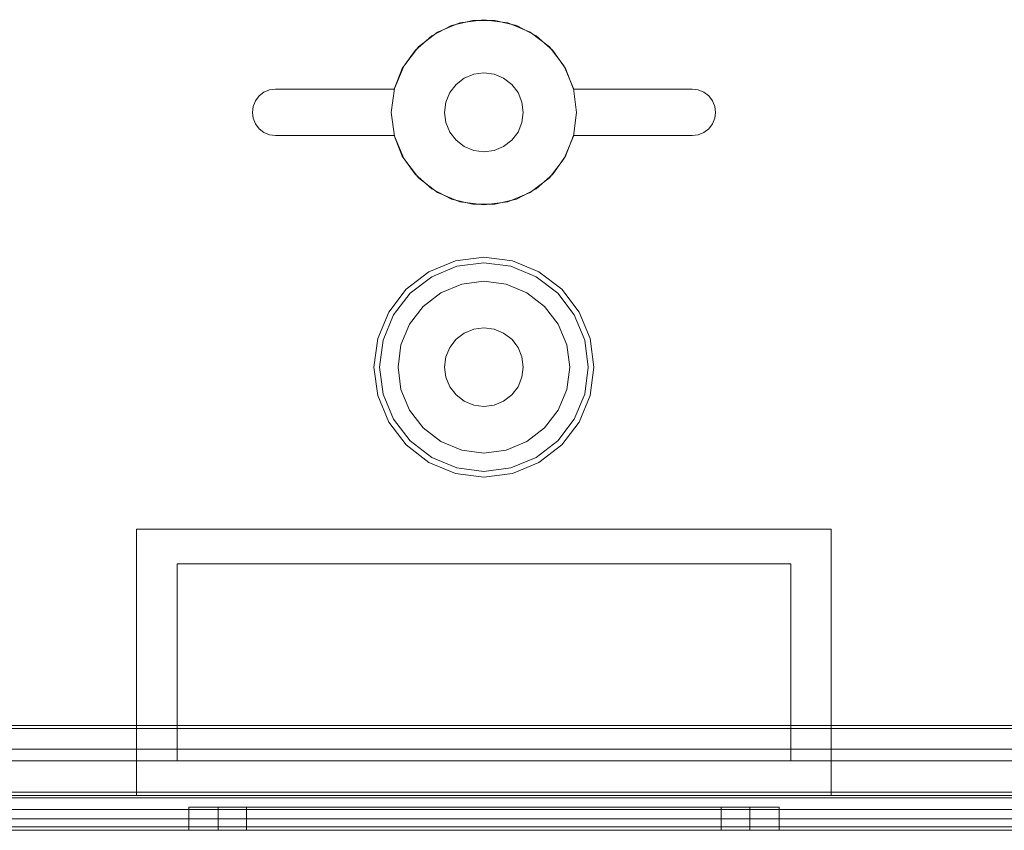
# Model space of a CAD drawing. Extents: x -620 to 300, y 62 to 1112.
# Tile 67 of 226: x -157.156 to -156.305, y 267.212 to 267.912. Entities that reach past the tile are written whole.
import ezdxf

# ---------------------------------------------------------------- set-up
doc = ezdxf.new("R2010")
doc.units = 0
doc.layers.get('0').update_dxf_attribs({"lineweight": 13})

# ---------------------------------------------------------------- blocks, each defined once
blk = doc.blocks.new('Blockreferenz-A06CPVWWL0')
at = {"color": 251, "linetype": 'ByBlock', "lineweight": -2, "ltscale": 0.13, "true_color": 0x636363}
for p, q in [((-155.77474, 267.3001), (-157.73474, 267.3001)), ((-155.77727, 267.30264), (-157.73221, 267.30264)), ((-155.78074, 267.2821), (-157.72874, 267.2821)), ((-157.72874, 267.2821), (-155.78074, 267.2821)), ((-155.60474, 267.24499), (-157.90474, 267.24499)), ((-157.72874, 267.2301), (-155.78074, 267.2301)), ((-155.78074, 267.2301), (-157.72874, 267.2301)), ((-155.60474, 267.21499), (-157.90474, 267.21499)), ((-157.90474, 267.2121), (-155.60474, 267.2121))]:
    blk.add_line(p, q, dxfattribs=at)
blk = doc.blocks.new('Blockreferenz-A06CPVX4L0')
at = {"color": 9, "linetype": 'ByBlock', "lineweight": -2, "ltscale": 0.13, "true_color": 0xc1c9c4}
for p, q in [((-156.77545, 267.90938), (-156.79474, 267.90139)), ((-156.77545, 267.90938), (-156.79474, 267.90139)), ((-156.78289, 267.90699), (-156.76431, 267.91153)), ((-156.76431, 267.91153), (-156.78289, 267.90699)), ((-156.75474, 267.9121), (-156.77545, 267.90938)), ((-156.75474, 267.9121), (-156.77545, 267.90938)), ((-156.76431, 267.91153), (-156.74518, 267.91153)), ((-156.74518, 267.91153), (-156.76431, 267.91153)), ((-156.73404, 267.90938), (-156.75474, 267.9121)), ((-156.73404, 267.90938), (-156.75474, 267.9121)), ((-156.74518, 267.91153), (-156.7266, 267.90699)), ((-156.7266, 267.90699), (-156.74518, 267.91153)), ((-156.71474, 267.90139), (-156.73404, 267.90938)), ((-156.71474, 267.90139), (-156.73404, 267.90938)), ((-156.79474, 267.90139), (-156.81131, 267.88867)), ((-156.79474, 267.90139), (-156.81131, 267.88867)), ((-156.79986, 267.89817), (-156.78289, 267.90699)), ((-156.78289, 267.90699), (-156.79986, 267.89817)), ((-156.7266, 267.90699), (-156.70963, 267.89817)), ((-156.70963, 267.89817), (-156.7266, 267.90699)), ((-156.69817, 267.88867), (-156.71474, 267.90139)), ((-156.69817, 267.88867), (-156.71474, 267.90139)), ((-156.81425, 267.88557), (-156.79986, 267.89817)), ((-156.79986, 267.89817), (-156.81425, 267.88557)), ((-156.70963, 267.89817), (-156.69524, 267.88557)), ((-156.69524, 267.88557), (-156.70963, 267.89817)), ((-156.82524, 267.86992), (-156.81425, 267.88557)), ((-156.81425, 267.88557), (-156.82524, 267.86992)), ((-156.81131, 267.88867), (-156.82402, 267.8721)), ((-156.81131, 267.88867), (-156.82402, 267.8721)), ((-156.68546, 267.8721), (-156.69817, 267.88867)), ((-156.68546, 267.8721), (-156.69817, 267.88867)), ((-156.69524, 267.88557), (-156.68424, 267.86992)), ((-156.68424, 267.86992), (-156.69524, 267.88557)), ((-156.8322, 267.8521), (-156.82524, 267.86992)), ((-156.82524, 267.86992), (-156.8322, 267.8521)), ((-156.82402, 267.8721), (-156.83202, 267.85281)), ((-156.82402, 267.8721), (-156.83202, 267.85281)), ((-156.75474, 267.8661), (-156.76354, 267.86495)), ((-156.76354, 267.86495), (-156.75474, 267.8661)), ((-156.74594, 267.86495), (-156.75474, 267.8661)), ((-156.75474, 267.8661), (-156.74594, 267.86495)), ((-156.67747, 267.85281), (-156.68546, 267.8721)), ((-156.67747, 267.85281), (-156.68546, 267.8721)), ((-156.68424, 267.86992), (-156.67728, 267.8521)), ((-156.67728, 267.8521), (-156.68424, 267.86992)), ((-156.77174, 267.86155), (-156.77878, 267.85615)), ((-156.77878, 267.85615), (-156.77174, 267.86155)), ((-156.76354, 267.86495), (-156.77174, 267.86155)), ((-156.77174, 267.86155), (-156.76354, 267.86495)), ((-156.73774, 267.86155), (-156.74594, 267.86495)), ((-156.74594, 267.86495), (-156.73774, 267.86155)), ((-156.7307, 267.85615), (-156.73774, 267.86155)), ((-156.73774, 267.86155), (-156.7307, 267.85615)), ((-156.94889, 267.84625), (-156.94474, 267.84943)), ((-156.94474, 267.84943), (-156.94889, 267.84625)), ((-156.94474, 267.84943), (-156.93992, 267.85142)), ((-156.93992, 267.85142), (-156.94474, 267.84943)), ((-156.93992, 267.85142), (-156.93474, 267.8521)), ((-156.93474, 267.8521), (-156.93992, 267.85142)), ((-156.93474, 267.8521), (-156.8322, 267.8521)), ((-156.8322, 267.8521), (-156.93474, 267.8521)), ((-156.93474, 267.8521), (-156.93474, 267.8521)), ((-156.83202, 267.85281), (-156.83474, 267.8321)), ((-156.83202, 267.85281), (-156.83474, 267.8321)), ((-156.8322, 267.8521), (-156.8322, 267.8521)), ((-156.78419, 267.8491), (-156.78758, 267.8409)), ((-156.78758, 267.8409), (-156.78419, 267.8491)), ((-156.77878, 267.85615), (-156.78419, 267.8491)), ((-156.78419, 267.8491), (-156.77878, 267.85615)), ((-156.7253, 267.8491), (-156.7307, 267.85615)), ((-156.7307, 267.85615), (-156.7253, 267.8491)), ((-156.7219, 267.8409), (-156.7253, 267.8491)), ((-156.7253, 267.8491), (-156.7219, 267.8409)), ((-156.67474, 267.8321), (-156.67747, 267.85281)), ((-156.67474, 267.8321), (-156.67747, 267.85281)), ((-156.67728, 267.8521), (-156.57474, 267.8521)), ((-156.57474, 267.8521), (-156.67728, 267.8521)), ((-156.67728, 267.8521), (-156.67728, 267.8521)), ((-156.57474, 267.8521), (-156.56957, 267.85142)), ((-156.56957, 267.85142), (-156.57474, 267.8521)), ((-156.57474, 267.8521), (-156.57474, 267.8521)), ((-156.56957, 267.85142), (-156.56474, 267.84943)), ((-156.56474, 267.84943), (-156.56957, 267.85142)), ((-156.56474, 267.84943), (-156.5606, 267.84625)), ((-156.5606, 267.84625), (-156.56474, 267.84943)), ((-156.95406, 267.83728), (-156.95206, 267.8421)), ((-156.95206, 267.8421), (-156.95406, 267.83728)), ((-156.95206, 267.8421), (-156.94889, 267.84625)), ((-156.94889, 267.84625), (-156.95206, 267.8421)), ((-156.78758, 267.8409), (-156.78874, 267.8321)), ((-156.78874, 267.8321), (-156.78758, 267.8409)), ((-156.72074, 267.8321), (-156.7219, 267.8409)), ((-156.7219, 267.8409), (-156.72074, 267.8321)), ((-156.5606, 267.84625), (-156.55742, 267.8421)), ((-156.55742, 267.8421), (-156.5606, 267.84625)), ((-156.55742, 267.8421), (-156.55542, 267.83728)), ((-156.55542, 267.83728), (-156.55742, 267.8421)), ((-156.95474, 267.8321), (-156.95406, 267.83728)), ((-156.95406, 267.83728), (-156.95474, 267.8321)), ((-156.95406, 267.82693), (-156.95474, 267.8321)), ((-156.95474, 267.8321), (-156.95406, 267.82693)), ((-156.83474, 267.8321), (-156.83202, 267.8114)), ((-156.83474, 267.8321), (-156.83202, 267.8114)), ((-156.78874, 267.8321), (-156.78758, 267.8233)), ((-156.78758, 267.8233), (-156.78874, 267.8321)), ((-156.7219, 267.8233), (-156.72074, 267.8321)), ((-156.72074, 267.8321), (-156.7219, 267.8233)), ((-156.67747, 267.8114), (-156.67474, 267.8321)), ((-156.67747, 267.8114), (-156.67474, 267.8321)), ((-156.55542, 267.83728), (-156.55474, 267.8321)), ((-156.55474, 267.8321), (-156.55542, 267.83728)), ((-156.55474, 267.8321), (-156.55542, 267.82693)), ((-156.55542, 267.82693), (-156.55474, 267.8321)), ((-156.95206, 267.8221), (-156.95406, 267.82693)), ((-156.95406, 267.82693), (-156.95206, 267.8221)), ((-156.78758, 267.8233), (-156.78419, 267.8151)), ((-156.78419, 267.8151), (-156.78758, 267.8233)), ((-156.7253, 267.8151), (-156.7219, 267.8233)), ((-156.7219, 267.8233), (-156.7253, 267.8151)), ((-156.55542, 267.82693), (-156.55742, 267.8221)), ((-156.55742, 267.8221), (-156.55542, 267.82693)), ((-156.94889, 267.81796), (-156.95206, 267.8221)), ((-156.95206, 267.8221), (-156.94889, 267.81796)), ((-156.94474, 267.81478), (-156.94889, 267.81796)), ((-156.94889, 267.81796), (-156.94474, 267.81478)), ((-156.93992, 267.81279), (-156.94474, 267.81478)), ((-156.94474, 267.81478), (-156.93992, 267.81279)), ((-156.78419, 267.8151), (-156.77878, 267.80806)), ((-156.77878, 267.80806), (-156.78419, 267.8151)), ((-156.7307, 267.80806), (-156.7253, 267.8151)), ((-156.7253, 267.8151), (-156.7307, 267.80806)), ((-156.56474, 267.81478), (-156.56957, 267.81279)), ((-156.56957, 267.81279), (-156.56474, 267.81478)), ((-156.5606, 267.81796), (-156.56474, 267.81478)), ((-156.56474, 267.81478), (-156.5606, 267.81796)), ((-156.55742, 267.8221), (-156.5606, 267.81796)), ((-156.5606, 267.81796), (-156.55742, 267.8221)), ((-156.93474, 267.8121), (-156.93992, 267.81279)), ((-156.93992, 267.81279), (-156.93474, 267.8121)), ((-156.8322, 267.8121), (-156.93474, 267.8121)), ((-156.93474, 267.8121), (-156.8322, 267.8121)), ((-156.93474, 267.8121), (-156.93474, 267.8121)), ((-156.82524, 267.79429), (-156.8322, 267.8121)), ((-156.8322, 267.8121), (-156.82524, 267.79429)), ((-156.8322, 267.8121), (-156.8322, 267.8121)), ((-156.83202, 267.8114), (-156.82402, 267.7921)), ((-156.83202, 267.8114), (-156.82402, 267.7921)), ((-156.77878, 267.80806), (-156.77174, 267.80266)), ((-156.77174, 267.80266), (-156.77878, 267.80806)), ((-156.73774, 267.80266), (-156.7307, 267.80806)), ((-156.7307, 267.80806), (-156.73774, 267.80266)), ((-156.68546, 267.7921), (-156.67747, 267.8114)), ((-156.68546, 267.7921), (-156.67747, 267.8114)), ((-156.67728, 267.8121), (-156.68424, 267.79429)), ((-156.68424, 267.79429), (-156.67728, 267.8121)), ((-156.57474, 267.8121), (-156.67728, 267.8121)), ((-156.67728, 267.8121), (-156.57474, 267.8121)), ((-156.67728, 267.8121), (-156.67728, 267.8121)), ((-156.56957, 267.81279), (-156.57474, 267.8121)), ((-156.57474, 267.8121), (-156.56957, 267.81279)), ((-156.57474, 267.8121), (-156.57474, 267.8121)), ((-156.77174, 267.80266), (-156.76354, 267.79926)), ((-156.76354, 267.79926), (-156.77174, 267.80266)), ((-156.76354, 267.79926), (-156.75474, 267.7981)), ((-156.75474, 267.7981), (-156.76354, 267.79926)), ((-156.75474, 267.7981), (-156.74594, 267.79926)), ((-156.74594, 267.79926), (-156.75474, 267.7981)), ((-156.74594, 267.79926), (-156.73774, 267.80266)), ((-156.73774, 267.80266), (-156.74594, 267.79926)), ((-156.81425, 267.77864), (-156.82524, 267.79429)), ((-156.82524, 267.79429), (-156.81425, 267.77864)), ((-156.82402, 267.7921), (-156.81131, 267.77554)), ((-156.82402, 267.7921), (-156.81131, 267.77554)), ((-156.69817, 267.77554), (-156.68546, 267.7921)), ((-156.69817, 267.77554), (-156.68546, 267.7921)), ((-156.68424, 267.79429), (-156.69524, 267.77864)), ((-156.69524, 267.77864), (-156.68424, 267.79429)), ((-156.79986, 267.76604), (-156.81425, 267.77864)), ((-156.81425, 267.77864), (-156.79986, 267.76604)), ((-156.81131, 267.77554), (-156.79474, 267.76282)), ((-156.81131, 267.77554), (-156.79474, 267.76282)), ((-156.71474, 267.76282), (-156.69817, 267.77554)), ((-156.71474, 267.76282), (-156.69817, 267.77554)), ((-156.69524, 267.77864), (-156.70963, 267.76604)), ((-156.70963, 267.76604), (-156.69524, 267.77864)), ((-156.78289, 267.75722), (-156.79986, 267.76604)), ((-156.79986, 267.76604), (-156.78289, 267.75722)), ((-156.70963, 267.76604), (-156.7266, 267.75722)), ((-156.7266, 267.75722), (-156.70963, 267.76604)), ((-156.79474, 267.76282), (-156.77545, 267.75483)), ((-156.79474, 267.76282), (-156.77545, 267.75483)), ((-156.76431, 267.75268), (-156.78289, 267.75722)), ((-156.78289, 267.75722), (-156.76431, 267.75268)), ((-156.77545, 267.75483), (-156.75474, 267.7521)), ((-156.77545, 267.75483), (-156.75474, 267.7521)), ((-156.75474, 267.7521), (-156.73404, 267.75483)), ((-156.75474, 267.7521), (-156.73404, 267.75483)), ((-156.7266, 267.75722), (-156.74518, 267.75268)), ((-156.74518, 267.75268), (-156.7266, 267.75722)), ((-156.73404, 267.75483), (-156.71474, 267.76282)), ((-156.73404, 267.75483), (-156.71474, 267.76282)), ((-156.74518, 267.75268), (-156.76431, 267.75268)), ((-156.76431, 267.75268), (-156.74518, 267.75268)), ((-156.77933, 267.70387), (-156.80224, 267.69438)), ((-156.75474, 267.7071), (-156.77933, 267.70387)), ((-156.73016, 267.70387), (-156.75474, 267.7071)), ((-156.70724, 267.69438), (-156.73016, 267.70387)), ((-156.7998, 267.69014), (-156.77807, 267.69915)), ((-156.77807, 267.69915), (-156.75474, 267.70222)), ((-156.75474, 267.70222), (-156.73142, 267.69915)), ((-156.73142, 267.69915), (-156.70969, 267.69014)), ((-156.80224, 267.69438), (-156.82192, 267.67928)), ((-156.81846, 267.67582), (-156.7998, 267.69014)), ((-156.70969, 267.69014), (-156.69102, 267.67582)), ((-156.68757, 267.67928), (-156.70724, 267.69438)), ((-156.82192, 267.67928), (-156.83702, 267.6596)), ((-156.77395, 267.68378), (-156.79184, 267.67636)), ((-156.77395, 267.68378), (-156.79184, 267.67636)), ((-156.75474, 267.6863), (-156.77395, 267.68378)), ((-156.75474, 267.6863), (-156.77395, 267.68378)), ((-156.73554, 267.68378), (-156.75474, 267.6863)), ((-156.73554, 267.68378), (-156.75474, 267.6863)), ((-156.71764, 267.67636), (-156.73554, 267.68378)), ((-156.71764, 267.67636), (-156.73554, 267.68378)), ((-156.67247, 267.6596), (-156.68757, 267.67928)), ((-156.83278, 267.65716), (-156.81846, 267.67582)), ((-156.79184, 267.67636), (-156.80721, 267.66457)), ((-156.79184, 267.67636), (-156.80721, 267.66457)), ((-156.70228, 267.66457), (-156.71764, 267.67636)), ((-156.70228, 267.66457), (-156.71764, 267.67636)), ((-156.69102, 267.67582), (-156.6767, 267.65716)), ((-156.80721, 267.66457), (-156.819, 267.6492)), ((-156.80721, 267.66457), (-156.819, 267.6492)), ((-156.69048, 267.6492), (-156.70228, 267.66457)), ((-156.69048, 267.6492), (-156.70228, 267.66457)), ((-156.83702, 267.6596), (-156.84651, 267.63669)), ((-156.84178, 267.63543), (-156.83278, 267.65716)), ((-156.6767, 267.65716), (-156.6677, 267.63543)), ((-156.66298, 267.63669), (-156.67247, 267.6596)), ((-156.819, 267.6492), (-156.82641, 267.63131)), ((-156.819, 267.6492), (-156.82641, 267.63131)), ((-156.76354, 267.64495), (-156.77174, 267.64155)), ((-156.77174, 267.64155), (-156.76354, 267.64495)), ((-156.75474, 267.6461), (-156.76354, 267.64495)), ((-156.76354, 267.64495), (-156.75474, 267.6461)), ((-156.74594, 267.64495), (-156.75474, 267.6461)), ((-156.75474, 267.6461), (-156.74594, 267.64495)), ((-156.73774, 267.64155), (-156.74594, 267.64495)), ((-156.74594, 267.64495), (-156.73774, 267.64155)), ((-156.68307, 267.63131), (-156.69048, 267.6492)), ((-156.68307, 267.63131), (-156.69048, 267.6492)), ((-156.84651, 267.63669), (-156.84974, 267.6121)), ((-156.84485, 267.6121), (-156.84178, 267.63543)), ((-156.77878, 267.63615), (-156.78419, 267.6291)), ((-156.78419, 267.6291), (-156.77878, 267.63615)), ((-156.77174, 267.64155), (-156.77878, 267.63615)), ((-156.77878, 267.63615), (-156.77174, 267.64155)), ((-156.7307, 267.63615), (-156.73774, 267.64155)), ((-156.73774, 267.64155), (-156.7307, 267.63615)), ((-156.7253, 267.6291), (-156.7307, 267.63615)), ((-156.7307, 267.63615), (-156.7253, 267.6291)), ((-156.6677, 267.63543), (-156.66463, 267.6121)), ((-156.65974, 267.6121), (-156.66298, 267.63669)), ((-156.82641, 267.63131), (-156.82894, 267.6121)), ((-156.82641, 267.63131), (-156.82894, 267.6121)), ((-156.78419, 267.6291), (-156.78758, 267.6209)), ((-156.78758, 267.6209), (-156.78419, 267.6291)), ((-156.7219, 267.6209), (-156.7253, 267.6291)), ((-156.7253, 267.6291), (-156.7219, 267.6209)), ((-156.68054, 267.6121), (-156.68307, 267.63131)), ((-156.68054, 267.6121), (-156.68307, 267.63131)), ((-156.78758, 267.6209), (-156.78874, 267.6121)), ((-156.78874, 267.6121), (-156.78758, 267.6209)), ((-156.72074, 267.6121), (-156.7219, 267.6209)), ((-156.7219, 267.6209), (-156.72074, 267.6121)), ((-156.84974, 267.6121), (-156.84651, 267.58752)), ((-156.84178, 267.58878), (-156.84485, 267.6121)), ((-156.82894, 267.6121), (-156.82641, 267.5929)), ((-156.82894, 267.6121), (-156.82641, 267.5929)), ((-156.78874, 267.6121), (-156.78758, 267.6033)), ((-156.78758, 267.6033), (-156.78874, 267.6121)), ((-156.7219, 267.6033), (-156.72074, 267.6121)), ((-156.72074, 267.6121), (-156.7219, 267.6033)), ((-156.68307, 267.5929), (-156.68054, 267.6121)), ((-156.68307, 267.5929), (-156.68054, 267.6121)), ((-156.66463, 267.6121), (-156.6677, 267.58878)), ((-156.66298, 267.58752), (-156.65974, 267.6121)), ((-156.78758, 267.6033), (-156.78419, 267.5951)), ((-156.78419, 267.5951), (-156.78758, 267.6033)), ((-156.7253, 267.5951), (-156.7219, 267.6033)), ((-156.7219, 267.6033), (-156.7253, 267.5951)), ((-156.82641, 267.5929), (-156.819, 267.575)), ((-156.82641, 267.5929), (-156.819, 267.575)), ((-156.78419, 267.5951), (-156.77878, 267.58806)), ((-156.77878, 267.58806), (-156.78419, 267.5951)), ((-156.7307, 267.58806), (-156.7253, 267.5951)), ((-156.7253, 267.5951), (-156.7307, 267.58806)), ((-156.69048, 267.575), (-156.68307, 267.5929)), ((-156.69048, 267.575), (-156.68307, 267.5929)), ((-156.84651, 267.58752), (-156.83702, 267.5646)), ((-156.83278, 267.56705), (-156.84178, 267.58878)), ((-156.77878, 267.58806), (-156.77174, 267.58266)), ((-156.77174, 267.58266), (-156.77878, 267.58806)), ((-156.73774, 267.58266), (-156.7307, 267.58806)), ((-156.7307, 267.58806), (-156.73774, 267.58266)), ((-156.6677, 267.58878), (-156.6767, 267.56705)), ((-156.67247, 267.5646), (-156.66298, 267.58752)), ((-156.77174, 267.58266), (-156.76354, 267.57926)), ((-156.76354, 267.57926), (-156.77174, 267.58266)), ((-156.76354, 267.57926), (-156.75474, 267.5781)), ((-156.75474, 267.5781), (-156.76354, 267.57926)), ((-156.75474, 267.5781), (-156.74594, 267.57926)), ((-156.74594, 267.57926), (-156.75474, 267.5781)), ((-156.74594, 267.57926), (-156.73774, 267.58266)), ((-156.73774, 267.58266), (-156.74594, 267.57926)), ((-156.819, 267.575), (-156.80721, 267.55964)), ((-156.819, 267.575), (-156.80721, 267.55964)), ((-156.70228, 267.55964), (-156.69048, 267.575)), ((-156.70228, 267.55964), (-156.69048, 267.575)), ((-156.83702, 267.5646), (-156.82192, 267.54493)), ((-156.81846, 267.54839), (-156.83278, 267.56705)), ((-156.80721, 267.55964), (-156.79184, 267.54785)), ((-156.80721, 267.55964), (-156.79184, 267.54785)), ((-156.71764, 267.54785), (-156.70228, 267.55964)), ((-156.71764, 267.54785), (-156.70228, 267.55964)), ((-156.6767, 267.56705), (-156.69102, 267.54839)), ((-156.68757, 267.54493), (-156.67247, 267.5646)), ((-156.82192, 267.54493), (-156.80224, 267.52983)), ((-156.7998, 267.53407), (-156.81846, 267.54839)), ((-156.79184, 267.54785), (-156.77395, 267.54043)), ((-156.79184, 267.54785), (-156.77395, 267.54043)), ((-156.73554, 267.54043), (-156.71764, 267.54785)), ((-156.73554, 267.54043), (-156.71764, 267.54785)), ((-156.69102, 267.54839), (-156.70969, 267.53407)), ((-156.70724, 267.52983), (-156.68757, 267.54493)), ((-156.77807, 267.52506), (-156.7998, 267.53407)), ((-156.77395, 267.54043), (-156.75474, 267.5379)), ((-156.77395, 267.54043), (-156.75474, 267.5379)), ((-156.75474, 267.5379), (-156.73554, 267.54043)), ((-156.75474, 267.5379), (-156.73554, 267.54043)), ((-156.70969, 267.53407), (-156.73142, 267.52506)), ((-156.80224, 267.52983), (-156.77933, 267.52034)), ((-156.75474, 267.52199), (-156.77807, 267.52506)), ((-156.73142, 267.52506), (-156.75474, 267.52199)), ((-156.73016, 267.52034), (-156.70724, 267.52983)), ((-156.77933, 267.52034), (-156.75474, 267.5171)), ((-156.75474, 267.5171), (-156.73016, 267.52034)), ((-157.05474, 267.3571), (-157.05474, 267.4721)), ((-157.05474, 267.4721), (-156.75474, 267.4721)), ((-157.05474, 267.4721), (-157.05474, 267.4721)), ((-157.05474, 267.4721), (-156.75474, 267.4721)), ((-157.05474, 267.3571), (-157.05474, 267.4721)), ((-156.75474, 267.4721), (-156.45474, 267.4721)), ((-156.75474, 267.4721), (-156.45474, 267.4721)), ((-156.45474, 267.4721), (-156.45474, 267.3571)), ((-156.45474, 267.4721), (-156.45474, 267.4721)), ((-156.45474, 267.4721), (-156.45474, 267.3571)), ((-157.01974, 267.4421), (-156.48974, 267.4421)), ((-157.01974, 267.3001), (-157.01974, 267.4421)), ((-156.48974, 267.4421), (-157.01974, 267.4421)), ((-157.01974, 267.4421), (-157.01974, 267.3571)), ((-157.01974, 267.4421), (-157.01974, 267.4421)), ((-156.48974, 267.4421), (-156.48974, 267.3001)), ((-156.48974, 267.3571), (-156.48974, 267.4421)), ((-156.48974, 267.4421), (-156.48974, 267.4421)), ((-157.05474, 267.2421), (-157.05474, 267.3571)), ((-157.05474, 267.2421), (-157.05474, 267.3571)), ((-157.01974, 267.3571), (-157.01974, 267.3001)), ((-156.48974, 267.3001), (-156.48974, 267.3571)), ((-156.45474, 267.3571), (-156.45474, 267.2421)), ((-156.45474, 267.3571), (-156.45474, 267.2421)), ((-157.43768, 267.3001), (-157.01974, 267.3001)), ((-157.01974, 267.3001), (-157.43768, 267.3001)), ((-157.01974, 267.3001), (-157.01974, 267.2721)), ((-157.01974, 267.2721), (-157.01974, 267.3001)), ((-157.01974, 267.3001), (-157.01974, 267.3001)), ((-156.48974, 267.3001), (-155.74753, 267.3001)), ((-156.48974, 267.2721), (-156.48974, 267.3001)), ((-156.48974, 267.3001), (-156.48974, 267.2721)), ((-155.74728, 267.3001), (-156.48974, 267.3001)), ((-156.48974, 267.3001), (-156.48974, 267.3001)), ((-155.78074, 267.2721), (-157.72874, 267.2721)), ((-157.72874, 267.2721), (-157.01974, 267.2721)), ((-157.01974, 267.2721), (-156.48974, 267.2721)), ((-157.01974, 267.2721), (-157.01974, 267.2721)), ((-156.48974, 267.2721), (-155.78074, 267.2721)), ((-156.48974, 267.2721), (-156.48974, 267.2721)), ((-157.05474, 267.2421), (-157.90474, 267.2421)), ((-155.60474, 267.2401), (-157.90474, 267.2401)), ((-157.72874, 267.2401), (-155.78074, 267.2401)), ((-156.75474, 267.2421), (-157.05474, 267.2421)), ((-157.05474, 267.2421), (-157.05474, 267.2421)), ((-156.75474, 267.2421), (-157.05474, 267.2421)), ((-156.45474, 267.2421), (-156.75474, 267.2421)), ((-156.45474, 267.2421), (-156.75474, 267.2421)), ((-156.45474, 267.2421), (-156.45474, 267.2421)), ((-155.60474, 267.2421), (-156.45474, 267.2421)), ((-157.00105, 267.2321), (-157.00974, 267.2321)), ((-157.00974, 267.2321), (-157.00974, 267.2121)), ((-157.00974, 267.2321), (-157.00105, 267.2321)), ((-156.97558, 267.2321), (-157.00105, 267.2321)), ((-157.00105, 267.2321), (-156.97558, 267.2321)), ((-156.97652, 267.2321), (-156.98434, 267.2321)), ((-156.98434, 267.2321), (-156.98434, 267.2121)), ((-156.97652, 267.2321), (-156.98434, 267.2321)), ((-156.95358, 267.2321), (-156.97652, 267.2321)), ((-156.95358, 267.2321), (-156.97652, 267.2321)), ((-156.93506, 267.2321), (-156.97558, 267.2321)), ((-156.97558, 267.2321), (-156.93506, 267.2321)), ((-156.95276, 267.2321), (-156.95974, 267.2321)), ((-156.95974, 267.2321), (-156.95974, 267.2121)), ((-156.95974, 267.2321), (-156.95276, 267.2321)), ((-156.91709, 267.2321), (-156.95358, 267.2321)), ((-156.91709, 267.2321), (-156.95358, 267.2321)), ((-156.93228, 267.2321), (-156.95276, 267.2321)), ((-156.95276, 267.2321), (-156.93228, 267.2321)), ((-156.88224, 267.2321), (-156.93506, 267.2321)), ((-156.93506, 267.2321), (-156.88224, 267.2321)), ((-156.8997, 267.2321), (-156.93228, 267.2321)), ((-156.93228, 267.2321), (-156.8997, 267.2321)), ((-156.86954, 267.2321), (-156.91709, 267.2321)), ((-156.86954, 267.2321), (-156.91709, 267.2321)), ((-156.85724, 267.2321), (-156.8997, 267.2321)), ((-156.8997, 267.2321), (-156.85724, 267.2321)), ((-156.82074, 267.2321), (-156.88224, 267.2321)), ((-156.88224, 267.2321), (-156.82074, 267.2321)), ((-156.81417, 267.2321), (-156.86954, 267.2321)), ((-156.81417, 267.2321), (-156.86954, 267.2321)), ((-156.8078, 267.2321), (-156.85724, 267.2321)), ((-156.85724, 267.2321), (-156.8078, 267.2321)), ((-156.75474, 267.2321), (-156.82074, 267.2321)), ((-156.82074, 267.2321), (-156.75474, 267.2321)), ((-156.75474, 267.2321), (-156.81417, 267.2321)), ((-156.75474, 267.2321), (-156.81417, 267.2321)), ((-156.75474, 267.2321), (-156.8078, 267.2321)), ((-156.8078, 267.2321), (-156.75474, 267.2321)), ((-156.68874, 267.2321), (-156.75474, 267.2321)), ((-156.70169, 267.2321), (-156.75474, 267.2321)), ((-156.69532, 267.2321), (-156.75474, 267.2321)), ((-156.75474, 267.2321), (-156.68874, 267.2321)), ((-156.75474, 267.2321), (-156.70169, 267.2321)), ((-156.69532, 267.2321), (-156.75474, 267.2321)), ((-156.65224, 267.2321), (-156.70169, 267.2321)), ((-156.70169, 267.2321), (-156.65224, 267.2321)), ((-156.63994, 267.2321), (-156.69532, 267.2321)), ((-156.63994, 267.2321), (-156.69532, 267.2321)), ((-156.62724, 267.2321), (-156.68874, 267.2321)), ((-156.68874, 267.2321), (-156.62724, 267.2321)), ((-156.60979, 267.2321), (-156.65224, 267.2321)), ((-156.65224, 267.2321), (-156.60979, 267.2321)), ((-156.59239, 267.2321), (-156.63994, 267.2321)), ((-156.59239, 267.2321), (-156.63994, 267.2321)), ((-156.57443, 267.2321), (-156.62724, 267.2321)), ((-156.62724, 267.2321), (-156.57443, 267.2321)), ((-156.57721, 267.2321), (-156.60979, 267.2321)), ((-156.60979, 267.2321), (-156.57721, 267.2321)), ((-156.5559, 267.2321), (-156.59239, 267.2321)), ((-156.5559, 267.2321), (-156.59239, 267.2321)), ((-156.55673, 267.2321), (-156.57721, 267.2321)), ((-156.57721, 267.2321), (-156.55673, 267.2321)), ((-156.53391, 267.2321), (-156.57443, 267.2321)), ((-156.57443, 267.2321), (-156.53391, 267.2321)), ((-156.54974, 267.2321), (-156.55673, 267.2321)), ((-156.55673, 267.2321), (-156.54974, 267.2321)), ((-156.53297, 267.2321), (-156.5559, 267.2321)), ((-156.53297, 267.2321), (-156.5559, 267.2321)), ((-156.54974, 267.2121), (-156.54974, 267.2321)), ((-156.50843, 267.2321), (-156.53391, 267.2321)), ((-156.53391, 267.2321), (-156.50843, 267.2321)), ((-156.52514, 267.2321), (-156.53297, 267.2321)), ((-156.52514, 267.2321), (-156.53297, 267.2321)), ((-156.52514, 267.2121), (-156.52514, 267.2321)), ((-156.49974, 267.2321), (-156.50843, 267.2321)), ((-156.50843, 267.2321), (-156.49974, 267.2321)), ((-156.49974, 267.2121), (-156.49974, 267.2321)), ((-156.75474, 267.2221), (-157.79474, 267.2221)), ((-156.75474, 267.2221), (-157.79474, 267.2221)), ((-155.72474, 267.2221), (-157.78474, 267.2221)), ((-155.72474, 267.2221), (-157.78474, 267.2221)), ((-155.71474, 267.2221), (-156.75474, 267.2221)), ((-155.71474, 267.2221), (-156.75474, 267.2221)), ((-157.90474, 267.2121), (-155.60474, 267.2121)), ((-157.90474, 267.2121), (-155.60474, 267.2121)), ((-157.79474, 267.2121), (-156.75474, 267.2121)), ((-156.75474, 267.2121), (-157.79474, 267.2121)), ((-157.78474, 267.2121), (-155.72474, 267.2121)), ((-155.72474, 267.2121), (-157.78474, 267.2121)), ((-157.00974, 267.2121), (-157.00105, 267.2121)), ((-157.00974, 267.2121), (-157.00105, 267.2121)), ((-157.00105, 267.2121), (-156.97558, 267.2121)), ((-157.00105, 267.2121), (-156.97558, 267.2121)), ((-156.98434, 267.2121), (-156.97652, 267.2121)), ((-156.98434, 267.2121), (-156.97652, 267.2121)), ((-156.97652, 267.2121), (-156.95358, 267.2121)), ((-156.97652, 267.2121), (-156.95358, 267.2121)), ((-156.97558, 267.2121), (-156.93506, 267.2121)), ((-156.97558, 267.2121), (-156.93506, 267.2121)), ((-156.95974, 267.2121), (-156.95276, 267.2121)), ((-156.95276, 267.2121), (-156.95974, 267.2121)), ((-156.95358, 267.2121), (-156.91709, 267.2121)), ((-156.95358, 267.2121), (-156.91709, 267.2121)), ((-156.95276, 267.2121), (-156.93228, 267.2121)), ((-156.93228, 267.2121), (-156.95276, 267.2121)), ((-156.93506, 267.2121), (-156.88224, 267.2121)), ((-156.93506, 267.2121), (-156.88224, 267.2121)), ((-156.93228, 267.2121), (-156.8997, 267.2121)), ((-156.8997, 267.2121), (-156.93228, 267.2121)), ((-156.91709, 267.2121), (-156.86954, 267.2121)), ((-156.91709, 267.2121), (-156.86954, 267.2121)), ((-156.8997, 267.2121), (-156.85724, 267.2121)), ((-156.85724, 267.2121), (-156.8997, 267.2121)), ((-156.88224, 267.2121), (-156.82074, 267.2121)), ((-156.88224, 267.2121), (-156.82074, 267.2121)), ((-156.86954, 267.2121), (-156.81417, 267.2121)), ((-156.86954, 267.2121), (-156.81417, 267.2121)), ((-156.85724, 267.2121), (-156.8078, 267.2121)), ((-156.8078, 267.2121), (-156.85724, 267.2121)), ((-156.82074, 267.2121), (-156.75474, 267.2121)), ((-156.82074, 267.2121), (-156.75474, 267.2121)), ((-156.81417, 267.2121), (-156.75474, 267.2121)), ((-156.81417, 267.2121), (-156.75474, 267.2121)), ((-156.8078, 267.2121), (-156.75474, 267.2121)), ((-156.75474, 267.2121), (-156.8078, 267.2121)), ((-156.75474, 267.2121), (-155.71474, 267.2121)), ((-156.75474, 267.2121), (-156.68874, 267.2121)), ((-156.75474, 267.2121), (-156.70169, 267.2121)), ((-156.75474, 267.2121), (-156.69532, 267.2121)), ((-155.71474, 267.2121), (-156.75474, 267.2121)), ((-156.75474, 267.2121), (-156.68874, 267.2121)), ((-156.70169, 267.2121), (-156.75474, 267.2121)), ((-156.75474, 267.2121), (-156.69532, 267.2121)), ((-156.70169, 267.2121), (-156.65224, 267.2121)), ((-156.65224, 267.2121), (-156.70169, 267.2121)), ((-156.69532, 267.2121), (-156.63994, 267.2121)), ((-156.69532, 267.2121), (-156.63994, 267.2121)), ((-156.68874, 267.2121), (-156.62724, 267.2121)), ((-156.68874, 267.2121), (-156.62724, 267.2121)), ((-156.65224, 267.2121), (-156.60979, 267.2121)), ((-156.60979, 267.2121), (-156.65224, 267.2121)), ((-156.63994, 267.2121), (-156.59239, 267.2121)), ((-156.63994, 267.2121), (-156.59239, 267.2121)), ((-156.62724, 267.2121), (-156.57443, 267.2121)), ((-156.62724, 267.2121), (-156.57443, 267.2121)), ((-156.60979, 267.2121), (-156.57721, 267.2121)), ((-156.57721, 267.2121), (-156.60979, 267.2121)), ((-156.59239, 267.2121), (-156.5559, 267.2121)), ((-156.59239, 267.2121), (-156.5559, 267.2121)), ((-156.57721, 267.2121), (-156.55673, 267.2121)), ((-156.55673, 267.2121), (-156.57721, 267.2121)), ((-156.57443, 267.2121), (-156.53391, 267.2121)), ((-156.57443, 267.2121), (-156.53391, 267.2121)), ((-156.55673, 267.2121), (-156.54974, 267.2121)), ((-156.54974, 267.2121), (-156.55673, 267.2121)), ((-156.5559, 267.2121), (-156.53297, 267.2121)), ((-156.5559, 267.2121), (-156.53297, 267.2121)), ((-156.53391, 267.2121), (-156.50843, 267.2121)), ((-156.53391, 267.2121), (-156.50843, 267.2121)), ((-156.53297, 267.2121), (-156.52514, 267.2121)), ((-156.53297, 267.2121), (-156.52514, 267.2121)), ((-156.50843, 267.2121), (-156.49974, 267.2121)), ((-156.50843, 267.2121), (-156.49974, 267.2121))]:
    blk.add_line(p, q, dxfattribs=at)

msp = doc.modelspace()

# ---------------------------------------------------------------- block references
at = {"ltscale": 0.13}
for name in ['Blockreferenz-A06CPVWWL0', 'Blockreferenz-A06CPVX4L0']:
    msp.add_blockref(name, (0, 0), dxfattribs=at)

doc.saveas('drawing.dxf')
